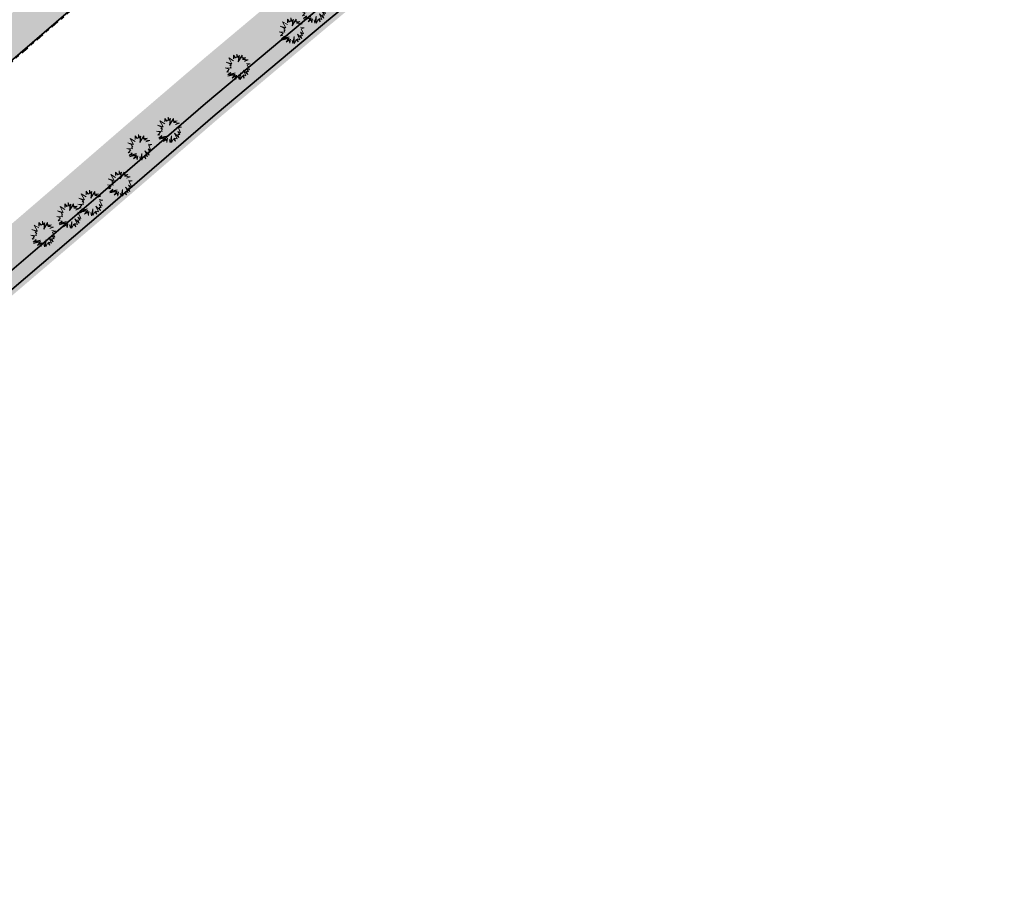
# Model space of a CAD drawing. Header units: metres. Extents: x 104013 to 104665, y 427946 to 428479.
# Tile 23 of 195: x 104380 to 104479, y 427988 to 428076. Entities that reach past the tile are written whole.
import ezdxf

# ---------------------------------------------------------------- set-up
doc = ezdxf.new("R2010")
doc.units = ezdxf.units.M
doc.linetypes.add('VH-OPSLUITBAND', pattern=[10, 4, -2, 2, -2])
doc.layers.add('N-WE-GR-GRAS_KRUIDENRIJK-V', color=7, linetype='Continuous', lineweight=18, true_color=0xa5cd98)
doc.layers.add('N-WE-VH-VERHARDING_HALFVERHARDING-V', color=7, linetype='Continuous', lineweight=18, true_color=0xd7aa8c)
for name, color, linetype, lineweight in [("N-WE-GR-HEESTER-S (Hypericum 'Hidcote')", 34, 'Continuous', 0), ('N-WE-GR-HEESTER-S (Morus nigra)', 44, 'Continuous', 0), ('N-WE-GR-HEESTER-S (Rhamnus frangula)', 94, 'Continuous', 0), ('N-WE-GR-HEESTERS-S (Ligustrum vulgare)', 134, 'Continuous', 0), ('N-WE-VH-KANTOPSLUITING_OPSLUITBAND-G', 150, 'VH-OPSLUITBAND', 35), ('N-WE-VH-VERHARDING-G', 7, 'Continuous', 35)]:
    doc.layers.add(name, color=color, linetype=linetype, lineweight=lineweight)
doc.layers.add('N-WE-VH-VERHARDING-AP_VOETPAD', color=7, linetype='Continuous', true_color=0xdbdbdb)

# ---------------------------------------------------------------- blocks, each defined once
blk = doc.blocks.new('SGR-HEESTER_06')
at = {"ltscale": 0.5, "flags": 128}
for points in [[(-0.247, 0.534), (-0.247, 0.776), (-0.104, 0.615), (-0.104, 0.615), (-0.018, 0.652), (-0.018, 0.857), (0.045, 0.652), (0.15, 0.758), (0.131, 0.652), (0.094, 0.391), (0.336, 0.77), (0.343, 0.59), (0.585, 0.609), (0.398, 0.503), (0.74, 0.46), (0.492, 0.36)], [(-0.232, 0.534), (-0.232, 0.736), (-0.109, 0.596), (-0.002, 0.642), (-0.002, 0.753), (0.037, 0.623), (0.127, 0.712), (0.116, 0.654), (0.069, 0.324), (0.323, 0.72), (0.328, 0.573), (0.517, 0.588), (0.351, 0.494), (0.679, 0.452), (0.486, 0.375)], [(-0.247, 0.404), (-0.57, 0.602), (-0.353, 0.199), (-0.738, 0.311), (-0.415, 0.156), (-0.502, 0.094), (-0.402, 0.063), (-0.458, -0.018), (-0.415, -0.105), (-0.8, -0.08), (-0.539, -0.161), (-0.707, -0.359), (-0.564, -0.335)], [(0.628, 0.224), (0.876, 0.187), (0.672, 0.131), (0.827, -0.204), (0.628, -0.111), (0.771, -0.316), (0.628, -0.31), (0.715, -0.521), (0.423, -0.229), (0.591, -0.608), (0.423, -0.552), (0.479, -0.763), (0.355, -0.601), (0.206, -0.856), (0.212, -0.403), (0.125, -0.862), (0.069, -0.645)], [(-0.049, -0.564), (-0.092, -0.85), (-0.136, -0.645), (-0.34, -0.769), (-0.173, -0.533), (-0.626, -0.632), (-0.272, -0.459), (-0.638, -0.546), (-0.44, -0.378)], [(-0.064, -0.562), (-0.095, -0.764), (-0.125, -0.621), (-0.285, -0.718), (-0.137, -0.51), (-0.506, -0.59), (-0.143, -0.412), (-0.579, -0.516), (-0.43, -0.39)]]:
    blk.add_lwpolyline(points, dxfattribs=at)

msp = doc.modelspace()

# ---------------------------------------------------------------- hatches: boundary and pattern name
at = {"layer": 'N-WE-GR-GRAS_KRUIDENRIJK-V'}
h = msp.add_hatch(color=256, dxfattribs=at)
h.dxf.hatch_style = 1
h.paths.add_polyline_path([(104425.732, 428087.904), (104432.8, 428094.176), (104437.849, 428098.655), (104443.01, 428103.13), (104450.019, 428108.994), (104464.719, 428121.532), (104479.161, 428133.843), (104474.846, 428137.706), (104472.106, 428135.359), (104473.669, 428133.526), (104472.898, 428129.161), (104464.394, 428121.912), (104449.696, 428109.375), (104442.686, 428103.51), (104437.519, 428099.031), (104433.952, 428095.878), (104427.7, 428094.955), (104418.598, 428086.929), (104416.599, 428080.483), (104414.017, 428078.206), (104410.55, 428075.322), (104399.534, 428066.075), (104392.053, 428059.624), (104392.167, 428059.062), (104399.858, 428065.694), (104410.87, 428074.939), (104414.342, 428077.826), (104419.77, 428082.614)])
h = msp.add_hatch(color=256, dxfattribs=at)
h.dxf.hatch_style = 1
h.paths.add_polyline_path([(104409.588, 428076.474), (104415.244, 428081.177), (104417.29, 428087.776), (104415.025, 428085.808), (104411.462, 428082.697), (104403.952, 428076.407), (104398.503, 428071.839), (104390.624, 428065.103), (104383.364, 428058.831), (104377.601, 428053.873), (104364.101, 428042.267), (104371.774, 428044.212), (104377.777, 428049.395), (104387.489, 428057.669), (104398.562, 428067.217)])
h = msp.add_hatch(color=256, dxfattribs=at)
h.dxf.hatch_style = 1
h.paths.add_polyline_path([(104365.285, 428035.982), (104379.078, 428047.876), (104388.791, 428056.15), (104392.167, 428059.062), (104392.053, 428059.624), (104388.465, 428056.53), (104378.753, 428048.256), (104372.486, 428042.845), (104364.818, 428040.893), (104358.561, 428035.522), (104356.13, 428028.597), (104341.58, 428016.075), (104327.171, 428003.667), (104325.024, 428001.794), (104315.144, 428000.145), (104309.739, 427995.47), (104305.772, 427991.88), (104309.546, 427987.619), (104312.903, 427990.551), (104327.499, 428003.289), (104341.906, 428015.696), (104355.229, 428027.161)])
at = {"layer": 'N-WE-VH-VERHARDING-AP_VOETPAD'}
h = msp.add_hatch(color=256, dxfattribs=at)
h.dxf.hatch_style = 1
edge = h.paths.add_edge_path()
edge.add_line((104298.008, 428020.392), (104299.37, 428021.57))
edge.add_line((104299.37, 428021.57), (104294.999, 428026.624))
edge.add_line((104294.999, 428026.624), (104293.637, 428025.446))
edge.add_line((104293.637, 428025.446), (104285.788, 428034.523))
edge.add_line((104285.788, 428034.523), (104287.149, 428035.7))
edge.add_line((104287.149, 428035.7), (104279.887, 428044.097))
edge.add_line((104279.887, 428044.097), (104278.526, 428042.92))
edge.add_line((104278.526, 428042.92), (104270.676, 428051.996))
edge.add_line((104270.676, 428051.996), (104272.036, 428053.173))
edge.add_line((104272.036, 428053.173), (104265.203, 428061.076))
edge.add_line((104265.203, 428061.076), (104263.842, 428059.899))
edge.add_line((104263.842, 428059.899), (104255.992, 428068.975))
edge.add_line((104255.992, 428068.975), (104257.354, 428070.153))
edge.add_line((104257.354, 428070.153), (104256.7, 428070.91))
edge.add_arc((104253.069, 428067.768), 4.802, 40.87056, 116.37013)
edge.add_line((104250.937, 428072.07), (104299.443, 428015.981))
edge.add_arc((104306.856, 428022.392), 9.8, 220.85404, 310.73087)
edge.add_line((104313.25, 428014.965), (104458.539, 428140.069))
edge.add_arc((105113.658, 429019.871), 1096.92, 233.327845, 233.40823)
edge.add_line((104459.774, 428139.151), (104459.443, 428141.706))
edge.add_arc((104457.474, 428136.25), 5.8, 70.16393, 130.73087)
edge.add_line((104453.69, 428140.645), (104450.829, 428138.182))
edge.add_line((104450.829, 428138.182), (104452.004, 428136.818))
edge.add_line((104452.004, 428136.818), (104427.127, 428115.397))
edge.add_line((104427.127, 428115.397), (104425.953, 428116.761))
edge.add_line((104425.953, 428116.761), (104418.744, 428110.554))
edge.add_line((104418.744, 428110.554), (104419.922, 428109.193))
edge.add_line((104419.922, 428109.193), (104413.75, 428103.878))
edge.add_line((104413.75, 428103.878), (104412.575, 428105.242))
edge.add_line((104412.575, 428105.242), (104411.211, 428104.068))
edge.add_line((104411.211, 428104.068), (104412.386, 428102.704))
edge.add_line((104412.386, 428102.704), (104405.527, 428096.798))
edge.add_line((104405.527, 428096.798), (104404.352, 428098.162))
edge.add_line((104404.352, 428098.162), (104399.048, 428093.594))
edge.add_line((104399.048, 428093.594), (104400.222, 428092.23))
edge.add_line((104400.222, 428092.23), (104386.582, 428080.485))
edge.add_line((104386.582, 428080.485), (104385.408, 428081.849))
edge.add_line((104385.408, 428081.849), (104374.799, 428072.714))
edge.add_line((104374.799, 428072.714), (104375.973, 428071.35))
edge.add_line((104375.973, 428071.35), (104362.333, 428059.605))
edge.add_line((104362.333, 428059.605), (104361.159, 428060.969))
edge.add_line((104361.159, 428060.969), (104355.854, 428056.401))
edge.add_line((104355.854, 428056.401), (104357.029, 428055.037))
edge.add_line((104357.029, 428055.037), (104351.592, 428050.355))
edge.add_line((104351.592, 428050.355), (104350.417, 428051.719))
edge.add_line((104350.417, 428051.719), (104349.053, 428050.545))
edge.add_line((104349.053, 428050.545), (104350.228, 428049.181))
edge.add_line((104350.228, 428049.181), (104345.662, 428045.249))
edge.add_line((104345.662, 428045.249), (104344.487, 428046.613))
edge.add_line((104344.487, 428046.613), (104339.944, 428042.701))
edge.add_line((104339.944, 428042.701), (104341.118, 428041.337))
edge.add_line((104341.118, 428041.337), (104318.385, 428021.762))
edge.add_line((104318.385, 428021.762), (104317.21, 428023.126))
edge.add_line((104317.21, 428023.126), (104312.66, 428019.208))
edge.add_line((104312.66, 428019.208), (104313.835, 428017.844))
edge.add_line((104313.835, 428017.844), (104312.076, 428016.329))
edge.add_arc((104306.856, 428022.392), 8, 220.85404, 310.73087, ccw=False)
edge.add_line((104300.805, 428017.159), (104298.008, 428020.392))
at = {"layer": 'N-WE-VH-VERHARDING_HALFVERHARDING-V'}
h = msp.add_hatch(color=256, dxfattribs=at)
h.paths.add_polyline_path([(104341.58, 428016.075), (104356.13, 428028.597), (104358.561, 428035.522), (104364.818, 428040.893), (104372.486, 428042.845), (104378.753, 428048.256), (104388.465, 428056.53), (104392.053, 428059.624), (104391.713, 428061.311), (104387.489, 428057.669), (104377.777, 428049.395), (104371.762, 428044.209), (104364.101, 428042.267), (104355.995, 428051.64), (104354.858, 428050.661), (104362.956, 428041.298), (104357.273, 428036.403), (104354.848, 428029.472), (104340.601, 428017.212), (104326.189, 428004.801), (104324.358, 428003.203), (104317.323, 428002.029), (104315.144, 428000.145), (104325.024, 428001.794), (104327.171, 428003.667)])
h.paths.add_polyline_path([(104418.598, 428086.929), (104427.7, 428094.955), (104433.969, 428095.881), (104437.519, 428099.031), (104442.686, 428103.51), (104449.696, 428109.375), (104464.394, 428121.912), (104472.898, 428129.161), (104473.669, 428133.526), (104472.106, 428135.359), (104470.967, 428134.383), (104472.069, 428133.091), (104471.514, 428129.953), (104463.421, 428123.054), (104448.728, 428110.521), (104441.713, 428104.652), (104436.53, 428100.159), (104433.308, 428097.299), (104427.041, 428096.374), (104418.891, 428105.798), (104417.757, 428104.817), (104425.906, 428095.393), (104418.425, 428088.757), (104410.177, 428098.294), (104409.04, 428097.315), (104417.29, 428087.776), (104415.244, 428081.177), (104409.588, 428076.474), (104398.562, 428067.217), (104391.713, 428061.311), (104392.053, 428059.624), (104399.534, 428066.075), (104410.55, 428075.322), (104414.017, 428078.206), (104416.6, 428080.484)])

# ---------------------------------------------------------------- linework, layer by layer
at = {"layer": 'N-WE-VH-KANTOPSLUITING_OPSLUITBAND-G', "ltscale": 0.2, "flags": 128}
msp.add_lwpolyline([(104313.316, 428014.89), (104458.548, 428139.946)], dxfattribs=at)
at = {"layer": 'N-WE-VH-VERHARDING-G', "flags": 128}
for points in [[(104313.25, 428014.965), (104458.539, 428140.069)], [(104415.244, 428081.177), (104409.588, 428076.474), (104398.562, 428067.217), (104387.489, 428057.669), (104377.777, 428049.395), (104371.762, 428044.209)], [(104416.6, 428080.484), (104414.017, 428078.206), (104410.55, 428075.322), (104399.534, 428066.075), (104388.465, 428056.53), (104378.753, 428048.256), (104372.474, 428042.842)]]:
    msp.add_lwpolyline(points, dxfattribs=at)

# ---------------------------------------------------------------- block references
at = {"layer": "N-WE-GR-HEESTER-S (Hypericum 'Hidcote')", "xscale": 1.5, "yscale": 1.5, "zscale": 1.5}
for p in [(104391.803, 428062.786), (104386.861, 428057.184), (104384.728, 428055.923)]:
    msp.add_blockref('SGR-HEESTER_06', p, dxfattribs=at)
at = {"layer": 'N-WE-GR-HEESTER-S (Morus nigra)', "xscale": 1.5, "yscale": 1.5, "zscale": 1.5}
for p in [(104401.745, 428070.918), (104394.798, 428064.545), (104382.112, 428054.044)]:
    msp.add_blockref('SGR-HEESTER_06', p, dxfattribs=at)
at = {"layer": 'N-WE-GR-HEESTER-S (Rhamnus frangula)', "xscale": 1.5, "yscale": 1.5, "zscale": 1.5}
msp.add_blockref('SGR-HEESTER_06', (104409.404, 428076.61), dxfattribs=at)
at = {"layer": 'N-WE-GR-HEESTERS-S (Ligustrum vulgare)', "xscale": 1.5, "yscale": 1.5, "zscale": 1.5}
for p in [(104407.188, 428074.56), (104389.846, 428059.128)]:
    msp.add_blockref('SGR-HEESTER_06', p, dxfattribs=at)

doc.saveas('drawing.dxf')
